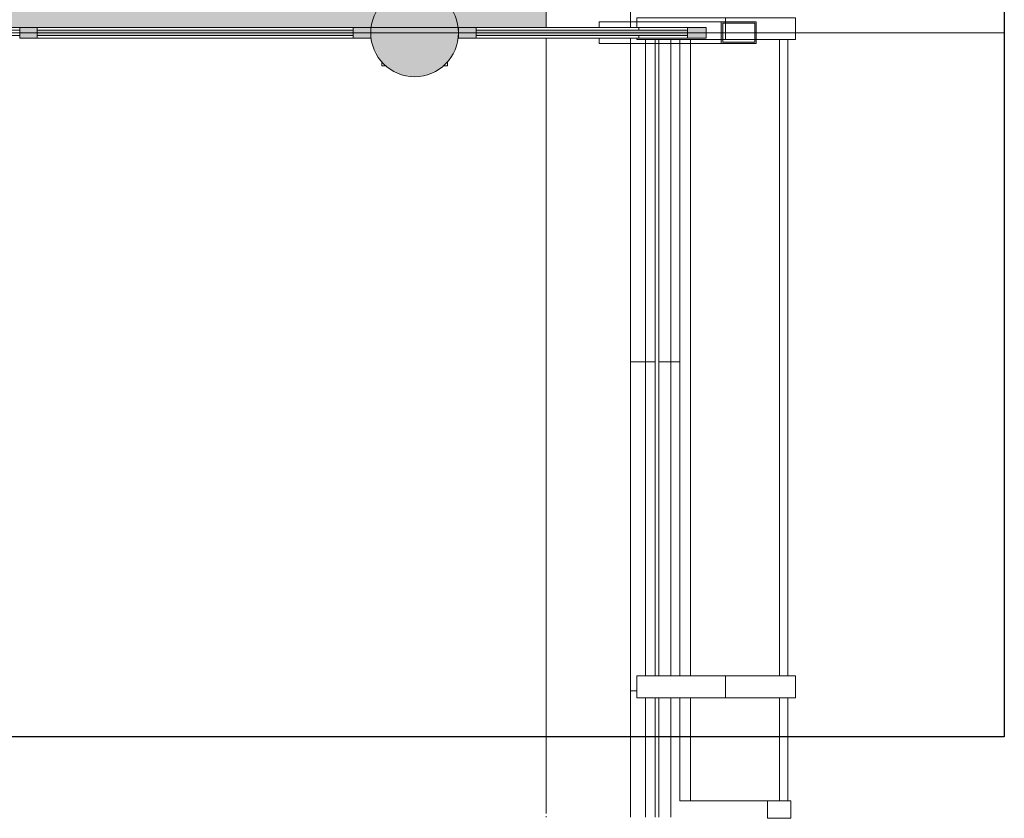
# Model space of a CAD drawing. Header units: millimetres. Extents: x 1110081 to 1268996, y -753649 to 3502.
# Tile 190 of 211: x 1207479 to 1211966, y -702347 to -698706. Entities that reach past the tile are written whole.
import ezdxf

# ---------------------------------------------------------------- set-up
doc = ezdxf.new("R2010")
doc.units = ezdxf.units.MM
for name, color, linetype, lineweight in [('A2-V', 3, 'Continuous', 13), ('A222', 4, 'Continuous', 13), ('A2312', 1, 'Continuous', 5), ('A822Custom 1Custom 2Custom 3Floor Plan00_Shared Levels and Grids', 1, 'Continuous', 5), ('A852-TYNN', 4, 'Continuous', 5), ('A852-UNDER', 5, 'Continuous', 9), ('A852-V', 5, 'Continuous', 13), ('A862', 4, 'Continuous', 5)]:
    doc.layers.add(name, color=color, linetype=linetype, lineweight=lineweight)
doc.layers.add('A200-10 - ventesone', color=7, linetype='Continuous', lineweight=5, true_color=0xfff5d7)

# ---------------------------------------------------------------- blocks, each defined once
blk = doc.blocks.new('NSW Søyle - Betong rektangulær - 300 x 300 mm-2636591-H02-Nivå F-3_5 m_1_ Ny Plan 2 PV200')
at = {"layer": 'A852-UNDER'}
for p, q in [((-50, 50), (-30.1, 50)), ((-50, 32.1), (-50, 50)), ((230.1, 50), (250, 50)), ((250, 50), (250, 32.2)), ((-50, -250), (-50, -232.1)), ((-30.1, -250), (-50, -250)), ((250, -250), (230.1, -250)), ((250, -232.2), (250, -250))]:
    blk.add_line(p, q, dxfattribs=at)
blk = doc.blocks.new('NSW Søyle - Betong rund - ø400 mm-12672741-H02-Nivå F-3_5 m_1_ Ny Plan 2 PV200')
at = {"layer": 'A222'}
for start, end in [(0, 180), (180, 0)]:
    blk.add_arc((0, 0), 200, start, end, dxfattribs=at)
blk = doc.blocks.new('System Panel - NSW Utvendig glass-12843024-H02-Nivå F-3_5 m_1_ Ny Plan 2 PV200')
at = {"layer": 'A2312'}
for p, q in [((1210536.4, -692797.4), (1210536.4, -695697.4)), ((1210942.1, -692797.4), (1210942.1, -695697.4)), ((1210980.4, -692797.4), (1210942.1, -692797.4)), ((1210980.4, -695697.4), (1210980.4, -692797.4)), ((1210942.1, -695697.4), (1210980.4, -695697.4))]:
    blk.add_line(p, q, dxfattribs=at)
blk = doc.blocks.new('System Panel - NSW Utvendig glass-12844078-H02-Nivå F-3_5 m_1_ Ny Plan 2 PV200')
at = {"layer": 'A2312'}
for p, q in [((1210536.4, -701797.4), (1210536.4, -702224)), ((1210942.1, -701797.4), (1210942.1, -702267.4)), ((1210980.4, -701797.4), (1210942.1, -701797.4)), ((1210980.4, -702267.4), (1210980.4, -701797.4)), ((1210536.4, -702224), (1210536.4, -702267.4)), ((1210942.1, -702267.4), (1210980.4, -702267.4))]:
    blk.add_line(p, q, dxfattribs=at)
blk = doc.blocks.new('Rectangular Mullion - 80 x 100 mm-V38-H02-Nivå F-3_5 m_1_ Ny Plan 2 PV200')
at = {"layer": 'A2312'}
blk.add_line((1210487.6, -692797.4), (1210487.6, -695697.4), dxfattribs=at)
blk = doc.blocks.new('Rectangular Mullion - 100 x 300  mm-V39-H02-Nivå F-3_5 m_1_ Ny Plan 2 PV200')
at = {"layer": 'A2312'}
for p, q in [((1210291.1, -698741.4), (1210291.1, -698697.4)), ((1210291.1, -698697.4), (1210695.2, -698697.4)), ((1211014.4, -698697.4), (1210695.2, -698697.4)), ((1210695.2, -698697.4), (1210695.2, -698797.4)), ((1211014.4, -698797.4), (1211014.4, -698697.4)), ((1210291.1, -698797.4), (1210291.1, -698791.4)), ((1210291.1, -698797.4), (1210695.2, -698797.4)), ((1210695.2, -698797.4), (1211014.4, -698797.4))]:
    blk.add_line(p, q, dxfattribs=at)
blk = doc.blocks.new('Rectangular Mullion - 100 x 300  mm-12841005-H02-Nivå F-3_5 m_1_ Ny Plan 2 PV200')
at = {"layer": 'A2312'}
for p, q in [((1210291.1, -692797.4), (1210291.1, -692697.4)), ((1210291.1, -692697.4), (1210695.2, -692697.4)), ((1211014.4, -692697.4), (1210695.2, -692697.4)), ((1210695.2, -692697.4), (1210695.2, -692797.4)), ((1211014.4, -692797.4), (1211014.4, -692697.4)), ((1210291.1, -692797.4), (1210695.2, -692797.4)), ((1210695.2, -692797.4), (1211014.4, -692797.4))]:
    blk.add_line(p, q, dxfattribs=at)
blk = doc.blocks.new('System Panel - A234 - Systemglass-12540334-H02-Nivå F-3_5 m_1_ Ny Plan 2 PV200')
at = {"layer": 'A2312'}
blk.add_hatch(color=256, dxfattribs=at).paths.add_polyline_path([(-720, -12.5), (720, -12.5), (720, 12.5), (-720, 12.5)])
for p, q in [((720, 12.5), (-720, 12.5)), ((-720, 12.5), (-720, -12.5)), ((720, -12.5), (720, 12.5)), ((-720, -12.5), (720, -12.5))]:
    blk.add_line(p, q, dxfattribs=at)
blk = doc.blocks.new('Rectangular Mullion - 80 x 50  mm-12540317-H02-Nivå F-3_5 m_1_ Ny Plan 2 PV200')
at = {"layer": 'A2312'}
for p, q in [((1207558.6, -698741.4), (1208998.6, -698741.4)), ((1208998.6, -698791.4), (1207558.6, -698791.4))]:
    blk.add_line(p, q, dxfattribs=at)
blk = doc.blocks.new('Rectangular Mullion - 80 x 50  mm-12540337-H02-Nivå F-3_5 m_1_ Ny Plan 2 PV200')
at = {"layer": 'A2312'}
blk.add_hatch(color=256, dxfattribs=at).paths.add_polyline_path([(0, 25), (0, -25), (-80, -25), (-80, 25)])
for p, q in [((-80, 25), (0, 25)), ((-80, -25), (-80, 25)), ((0, 25), (0, -25)), ((0, -25), (-80, -25))]:
    blk.add_line(p, q, dxfattribs=at)
blk = doc.blocks.new('Rectangular Mullion - 80 x 50  mm-12540322-H02-Nivå F-3_5 m_1_ Ny Plan 2 PV200')
at = {"layer": 'A2312'}
blk.add_hatch(color=256, dxfattribs=at).paths.add_polyline_path([(40, 25), (40, -25), (-40, -25), (-40, 25)])
for p, q in [((-40, 25), (40, 25)), ((-40, -25), (-40, 25)), ((40, 25), (40, -25)), ((40, -25), (-40, -25))]:
    blk.add_line(p, q, dxfattribs=at)
blk = doc.blocks.new('System Panel - A234 - Systemglass-12542153-H02-Nivå F-3_5 m_1_ Ny Plan 2 PV200')
at = {"layer": 'A2312'}
blk.add_hatch(color=256, dxfattribs=at).paths.add_polyline_path([(209.5, -12.5), (209.5, 12.5), (-754, 12.5), (-754, -12.5), (-146, -12.5)])
for p, q in [((209.5, 12.5), (-754, 12.5)), ((-754, 12.5), (-754, -12.5)), ((209.5, -12.5), (209.5, 12.5)), ((-754, -12.5), (209.5, -12.5))]:
    blk.add_line(p, q, dxfattribs=at)
blk = doc.blocks.new('Rectangular Mullion - 80 x 50  mm-12542148-H02-Nivå F-3_5 m_1_ Ny Plan 2 PV200')
at = {"layer": 'A2312'}
for p, q in [((1209558.6, -698741.4), (1210301, -698741.4)), ((1210301, -698753.9), (1210301, -698741.4)), ((1210301, -698791.4), (1209558.6, -698791.4)), ((1210301, -698791.4), (1210301, -698778.9))]:
    blk.add_line(p, q, dxfattribs=at)
blk = doc.blocks.new('Rectangular Mullion - 80 x 50  mm-12540338-H02-Nivå F-3_5 m_1_ Ny Plan 2 PV200')
at = {"layer": 'A2312'}
blk.add_hatch(color=256, dxfattribs=at).paths.add_polyline_path([(-80, 25), (-80, -25), (0, -25), (0, 25)])
for p, q in [((0, 25), (-80, 25)), ((-80, 25), (-80, -25)), ((0, -25), (0, 25)), ((-80, -25), (0, -25))]:
    blk.add_line(p, q, dxfattribs=at)
blk = doc.blocks.new('Rectangular Mullion - 80 x 50  mm-12542150-H02-Nivå F-3_5 m_1_ Ny Plan 2 PV200')
at = {"layer": 'A2312'}
blk.add_hatch(color=256, dxfattribs=at).paths.add_polyline_path([(1210607.8, -698791.4), (1210607.8, -698741.4), (1210522.1, -698741.4), (1210522.1, -698791.4)])
for p, q in [((1210522.1, -698741.4), (1210301, -698741.4)), ((1210607.8, -698741.4), (1210522.1, -698741.4)), ((1210522.1, -698741.4), (1210522.1, -698791.4)), ((1210607.8, -698791.4), (1210607.8, -698741.4)), ((1210522.1, -698791.4), (1210301, -698791.4)), ((1210522.1, -698791.4), (1210607.8, -698791.4))]:
    blk.add_line(p, q, dxfattribs=at)
blk = doc.blocks.new('Rectangular Mullion - 80 x 100 mm-12844076-H02-Nivå F-3_5 m_1_ Ny Plan 2 PV200')
at = {"layer": 'A2312'}
for p, q in [((1210487.6, -701797.4), (1210487.6, -702224.3)), ((1210487.6, -702224.3), (1210487.6, -702267.4))]:
    blk.add_line(p, q, dxfattribs=at)
blk = doc.blocks.new('Rectangular Mullion - 80 x 100 mm-V259-H02-Nivå F-3_5 m_1_ Ny Plan 2 PV200')
at = {"layer": 'A2312'}
for p, q in [((1210487.1, -702267.4), (1210886.7, -702267.4)), ((1210993.1, -702267.4), (1210886.7, -702267.4)), ((1210886.7, -702267.4), (1210886.7, -702347.4)), ((1210993.1, -702347.4), (1210993.1, -702267.4)), ((1210886.7, -702347.4), (1210993.1, -702347.4))]:
    blk.add_line(p, q, dxfattribs=at)
blk = doc.blocks.new('br001-h02-a-200-2-0001_Z02_dwg_NSW Søyle - Betong rund - ø400 mm-12672741-H02-Nivå F-3_5m-1920893-MA-20-0001 GA Level 02 -Rearrange - option 3D')
at = {"layer": 'A222', "color": 7}
for start, end in [(360, 180), (180, 360)]:
    blk.add_arc((0, 0), 200, start, end, dxfattribs=at)
blk = doc.blocks.new('br001-h02-a-200-2-0001_Z02_dwg_System Panel - NSW Utvendig glass-12843024-H02-Nivå F-3_5m-1920931-MA-20-0001 GA Level 02 -Rearrange - option 3D')
at = {"layer": 'A2312', "color": 7}
blk.add_line((1210536.4, -692815.5), (1210536.4, -695697.4), dxfattribs=at)
at = {"layer": 'A2312', "color": 7, "flags": 128}
blk.add_lwpolyline([(1210942.1, -692797.4), (1210942.1, -695697.4), (1210980.4, -695697.4), (1210980.4, -692797.4)], close=True, dxfattribs=at)
blk = doc.blocks.new('br001-h02-a-200-2-0001_Z02_dwg_System Panel - NSW Utvendig glass-12844078-H02-Nivå F-3_5m-1920933-MA-20-0001 GA Level 02 -Rearrange - option 3D')
at = {"layer": 'A2312', "color": 7, "flags": 128}
blk.add_lwpolyline([(1210536.4, -701797.4), (1210536.4, -702224), (1210536.4, -702267.4)], dxfattribs=at)
blk.add_lwpolyline([(1210942.1, -701797.4), (1210942.1, -702267.4), (1210980.4, -702267.4), (1210980.4, -701797.4)], close=True, dxfattribs=at)
blk = doc.blocks.new('br001-h02-a-200-2-0001_Z02_dwg_Rectangular Mullion - 80 x 100 mm-V19-H02-Nivå F-3_5m-1920938-MA-20-0001 GA Level 02 -Rearrange - option 3D')
at = {"layer": 'A2312', "color": 7}
blk.add_line((1210487.6, -692815.5), (1210487.6, -695697.4), dxfattribs=at)
blk = doc.blocks.new('br001-h02-a-200-2-0001_Z02_dwg_Rectangular Mullion - 100 x 300  mm-V22-H02-Nivå F-3_5m-1920946-MA-20-0001 GA Level 02 -Rearrange - option 3D')
at = {"layer": 'A2312', "color": 7}
blk.add_line((1210682.8, -698797.4), (1210695.2, -698797.4), dxfattribs=at)
at = {"layer": 'A2312', "color": 7, "flags": 128}
blk.add_lwpolyline([(1210291.1, -698715.5), (1210291.1, -698697.4), (1210695.2, -698697.4)], dxfattribs=at)
blk.add_lwpolyline([(1211014.4, -698797.4), (1211014.4, -698697.4), (1210695.2, -698697.4), (1210695.2, -698797.4)], close=True, dxfattribs=at)
blk = doc.blocks.new('br001-h02-a-200-2-0001_Z02_dwg_Rectangular Mullion - 100 x 300  mm-V21-H02-Nivå F-3_5m-1920945-MA-20-0001 GA Level 02 -Rearrange - option 3D')
at = {"layer": 'A2312', "color": 7, "flags": 128}
blk.add_lwpolyline([(1210695.2, -695797.4), (1210291.1, -695797.4), (1210291.1, -695697.4), (1210695.2, -695697.4)], dxfattribs=at)
blk.add_lwpolyline([(1211014.4, -695797.4), (1211014.4, -695697.4), (1210695.2, -695697.4), (1210695.2, -695797.4)], close=True, dxfattribs=at)
blk = doc.blocks.new('br001-h02-a-200-2-0001_Z02_dwg_System Panel - A234 - Systemglass-12540333-H02-Nivå F-3_5m-1921979-MA-20-0001 GA Level 02 -Rearrange - option 3D')
at = {"layer": 'A2312', "color": 7, "flags": 128}
blk.add_lwpolyline([(-715, -12.5), (715, -12.5), (715, 12.5), (-715, 12.5)], close=True, dxfattribs=at)
blk = doc.blocks.new('br001-h02-a-200-2-0001_Z02_dwg_System Panel - A234 - Systemglass-12540334-H02-Nivå F-3_5m-1921980-MA-20-0001 GA Level 02 -Rearrange - option 3D')
at = {"layer": 'A2312', "color": 7, "flags": 128}
blk.add_lwpolyline([(-720, -12.5), (720, -12.5), (720, 12.5), (-720, 12.5)], close=True, dxfattribs=at)
blk = doc.blocks.new('br001-h02-a-200-2-0001_Z02_dwg_Rectangular Mullion - 80 x 50  mm-12540317-H02-Nivå F-3_5m-1921982-MA-20-0001 GA Level 02 -Rearrange - option 3D')
at = {"layer": 'A2312', "color": 7}
for p, q in [((1207558.6, -698741.4), (1208998.6, -698741.4)), ((1208998.6, -698791.4), (1207558.6, -698791.4))]:
    blk.add_line(p, q, dxfattribs=at)
blk = doc.blocks.new('br001-h02-a-200-2-0001_Z02_dwg_Rectangular Mullion - 80 x 50  mm-12540337-H02-Nivå F-3_5m-1921984-MA-20-0001 GA Level 02 -Rearrange - option 3D')
at = {"layer": 'A2312', "color": 7, "flags": 128}
blk.add_lwpolyline([(-80, 25), (0, 25), (0, -25), (-80, -25)], close=True, dxfattribs=at)
blk = doc.blocks.new('br001-h02-a-200-2-0001_Z02_dwg_Rectangular Mullion - 80 x 50  mm-12540322-H02-Nivå F-3_5m-1921986-MA-20-0001 GA Level 02 -Rearrange - option 3D')
at = {"layer": 'A2312', "color": 7, "flags": 128}
blk.add_lwpolyline([(-40, 25), (40, 25), (40, -25), (-40, -25)], close=True, dxfattribs=at)
blk = doc.blocks.new('br001-h02-a-200-2-0001_Z02_dwg_System Panel - A234 - Systemglass-12542153-H02-Nivå F-3_5m-1922002-MA-20-0001 GA Level 02 -Rearrange - option 3D')
at = {"layer": 'A2312'}
blk.add_hatch(color=7, dxfattribs=at).paths.add_polyline_path([(209.5, -12.5), (209.5, 12.5), (-434, 12.5), (-434, -12.5), (174.5, -12.5)])
at = {"layer": 'A2312', "color": 7, "flags": 128}
blk.add_lwpolyline([(-754, -12.5), (209.5, -12.5), (209.5, 12.5), (-754, 12.5)], close=True, dxfattribs=at)
blk = doc.blocks.new('br001-h02-a-200-2-0001_Z02_dwg_Rectangular Mullion - 80 x 50  mm-12542148-H02-Nivå F-3_5m-1922003-MA-20-0001 GA Level 02 -Rearrange - option 3D')
at = {"layer": 'A2312', "color": 7, "flags": 128}
for points in [[(1210301, -698753.9), (1210301, -698741.4), (1209558.6, -698741.4)], [(1210301, -698778.9), (1210301, -698791.4), (1209558.6, -698791.4)]]:
    blk.add_lwpolyline(points, dxfattribs=at)
blk = doc.blocks.new('br001-h02-a-200-2-0001_Z02_dwg_Rectangular Mullion - 80 x 50  mm-12540338-H02-Nivå F-3_5m-1921985-MA-20-0001 GA Level 02 -Rearrange - option 3D')
at = {"layer": 'A2312', "color": 7, "flags": 128}
blk.add_lwpolyline([(0, 25), (-80, 25), (-80, -25), (0, -25)], close=True, dxfattribs=at)
blk = doc.blocks.new('br001-h02-a-200-2-0001_Z02_dwg_Rectangular Mullion - 80 x 50  mm-12542150-H02-Nivå F-3_5m-1922004-MA-20-0001 GA Level 02 -Rearrange - option 3D')
at = {"layer": 'A2312'}
blk.add_hatch(color=7, dxfattribs=at).paths.add_polyline_path([(1210522.1, -698791.4), (1210607.8, -698791.4), (1210607.8, -698741.4), (1210522.1, -698741.4), (1210522.1, -698778.9)])
at = {"layer": 'A2312', "color": 7}
blk.add_line((1210522.1, -698741.4), (1210301, -698741.4), dxfattribs=at)
at = {"layer": 'A2312', "color": 7, "flags": 128}
blk.add_lwpolyline([(1210522.1, -698791.4), (1210607.8, -698791.4), (1210607.8, -698741.4), (1210522.1, -698741.4), (1210522.1, -698791.4), (1210301, -698791.4)], dxfattribs=at)
blk = doc.blocks.new('br001-h02-a-200-2-0001_Z02_dwg_Rectangular Mullion - 80 x 100 mm-12844076-H02-Nivå F-3_5m-1922093-MA-20-0001 GA Level 02 -Rearrange - option 3D')
at = {"layer": 'A2312', "color": 7, "flags": 128}
blk.add_lwpolyline([(1210487.6, -701797.4), (1210487.6, -702224.3), (1210487.6, -702267.4)], dxfattribs=at)
blk = doc.blocks.new('br001-h02-a-200-2-0001_Z02_dwg_Rectangular Mullion - 80 x 100 mm-V293-H02-Nivå F-3_5m-1922095-MA-20-0001 GA Level 02 -Rearrange - option 3D')
at = {"layer": 'A2312', "color": 7}
blk.add_line((1210487.1, -702267.4), (1210886.7, -702267.4), dxfattribs=at)
at = {"layer": 'A2312', "color": 7, "flags": 128}
blk.add_lwpolyline([(1210993.1, -702347.4), (1210993.1, -702267.4), (1210886.7, -702267.4), (1210886.7, -702347.4)], close=True, dxfattribs=at)

msp = doc.modelspace()

# ---------------------------------------------------------------- hatches: boundary and pattern name
at = {"layer": 'A200-10 - ventesone'}
h = msp.add_hatch(color=256, dxfattribs=at)
edge = h.paths.add_edge_path()
edge.add_line((1209878.6, -698741.4), (1209878.6, -689879.4))
edge.add_line((1209878.6, -689879.4), (1201067.6, -689879.4))
edge.add_line((1201067.6, -689879.4), (1201067.6, -698741.4))
edge.add_line((1201067.6, -698741.4), (1204078.6, -698741.4))
edge.add_arc((1204277.8, -698767.3), 200.9, 7.4045, 172.5955, ccw=False)
edge.add_line((1204477, -698741.4), (1209878.6, -698741.4))
at = {"layer": 'A222', "true_color": 0x000000}
h = msp.add_hatch(color=18, dxfattribs=at)
h.dxf.hatch_style = 1
edge = h.paths.add_edge_path()
edge.add_arc((1209278.6, -698766.4), 200, 0, 360)
at = {"layer": 'A222'}
h = msp.add_hatch(color=7, dxfattribs=at)
h.paths.add_polyline_path([(1210676.1, -698815.5), (1210835.4, -698815.5), (1210835.4, -698715.5), (1210676.1, -698715.5), (1210676.1, -698809.2)])
h.paths.add_polyline_path([(1210682.8, -698809.2), (1210682.8, -698721.8), (1210828.7, -698721.8), (1210828.7, -698809.2), (1210775.6, -698809.2)])

# ---------------------------------------------------------------- linework, layer by layer
for p, q in [((1211966.5, -660366.2), (1211966.5, -701976.2)), ((1211966.5, -701976.2), (1160678.6, -701976.2))]:
    msp.add_line(p, q)
at = {"layer": 'A2-V'}
for p, q in [((1210262.7, -689879.4), (1210262.7, -698741.4)), ((1210262.7, -698791.4), (1210262.7, -702226)), ((1210375.3, -698797.4), (1210375.3, -701697.4)), ((1210392.4, -698797.4), (1210392.4, -701697.4)), ((1210375.3, -701797.4), (1210375.3, -702225.2)), ((1210392.4, -701797.4), (1210392.4, -702225)), ((1210262.7, -702226), (1210262.7, -702323.1)), ((1210375.3, -702225.2), (1210375.3, -702322.2)), ((1210392.4, -702225), (1210392.4, -702322.1)), ((1210262.7, -702323.1), (1210262.7, -702341.4)), ((1210375.3, -702322.2), (1210375.3, -702341.4)), ((1210392.4, -702322.1), (1210392.4, -702341.4))]:
    msp.add_line(p, q, dxfattribs=at)
at = {"layer": 'A222', "color": 7, "flags": 128}
for points in [[(1210120.1, -698741.4), (1210120.1, -698715.5), (1210139.7, -698715.5), (1210676.1, -698715.5)], [(1210835.4, -698715.5), (1210676.1, -698715.5), (1210676.1, -698815.5), (1210835.4, -698815.5), (1210835.4, -698715.5)], [(1210828.7, -698721.8), (1210828.7, -698809.2), (1210682.8, -698809.2), (1210682.8, -698721.8), (1210828.7, -698721.8)], [(1210120.1, -698791.4), (1210120.1, -698815.5), (1210139.7, -698815.5), (1210676.1, -698815.5)]]:
    msp.add_lwpolyline(points, dxfattribs=at)
at = {"layer": 'A822Custom 1Custom 2Custom 3Floor Plan00_Shared Levels and Grids'}
msp.add_line((1160428.7, -698766.4), (1211966.5, -698766.4), dxfattribs=at)
at = {"layer": 'A852-TYNN'}
msp.add_lwpolyline([(1209878.6, -698741.4), (1209878.6, -689879.4), (1201067.6, -689879.4), (1201067.6, -698741.4), (1204078.6, -698741.4, -0.878453), (1204477, -698741.4)], format="xyb", close=True, dxfattribs=at)
at = {"layer": 'A852-V', "linetype": 'Continuous'}
for p, q in [((1210331.2, -698797.4), (1210331.2, -701697.4)), ((1210446.4, -701697.4), (1210446.4, -698797.4)), ((1210262.7, -700266.4), (1210375.3, -700266.4)), ((1210487.1, -700266.4), (1210392.4, -700266.4)), ((1210262.7, -701766.4), (1210291.1, -701766.4)), ((1210331.2, -701797.4), (1210331.2, -702341.4)), ((1210446.4, -702341.4), (1210446.4, -701797.4))]:
    msp.add_line(p, q, dxfattribs=at)
at = {"layer": 'A862'}
for p, q in [((1209878.6, -698741.4), (1209878.6, -690613.5)), ((1209878.6, -702228.9), (1209878.6, -698791.4)), ((1209878.6, -702326), (1209878.6, -702228.9)), ((1209878.6, -702341.4), (1209878.6, -702337))]:
    msp.add_line(p, q, dxfattribs=at)
at = {"layer": 'A862', "color": 7}
for p, q in [((1209878.6, -698741.4), (1209878.6, -690613.5)), ((1211107.8, -698766.4), (1211014.4, -698766.4)), ((1209878.6, -702341.4), (1209878.6, -702337))]:
    msp.add_line(p, q, dxfattribs=at)
at = {"layer": 'A862', "color": 7, "flags": 128}
msp.add_lwpolyline([(1209878.6, -702326), (1209878.6, -702228.9), (1209878.6, -698791.4)], dxfattribs=at)

# ---------------------------------------------------------------- block references
for name, p in [('br001-h02-a-200-2-0001_Z02_dwg_NSW Søyle - Betong rund - ø400 mm-12672741-H02-Nivå F-3_5m-1920893-MA-20-0001 GA Level 02 -Rearrange - option 3D', (1209278.6, -698766.4)), ('br001-h02-a-200-2-0001_Z02_dwg_Rectangular Mullion - 100 x 300  mm-V22-H02-Nivå F-3_5m-1920946-MA-20-0001 GA Level 02 -Rearrange - option 3D', (0, 0)), ('br001-h02-a-200-2-0001_Z02_dwg_System Panel - A234 - Systemglass-12540333-H02-Nivå F-3_5m-1921979-MA-20-0001 GA Level 02 -Rearrange - option 3D', (1206763.6, -698766.4)), ('br001-h02-a-200-2-0001_Z02_dwg_Rectangular Mullion - 80 x 50  mm-12540317-H02-Nivå F-3_5m-1921982-MA-20-0001 GA Level 02 -Rearrange - option 3D', (0, 0)), ('br001-h02-a-200-2-0001_Z02_dwg_System Panel - A234 - Systemglass-12540334-H02-Nivå F-3_5m-1921980-MA-20-0001 GA Level 02 -Rearrange - option 3D', (1208278.6, -698766.4)), ('br001-h02-a-200-2-0001_Z02_dwg_Rectangular Mullion - 80 x 50  mm-12542148-H02-Nivå F-3_5m-1922003-MA-20-0001 GA Level 02 -Rearrange - option 3D', (0, 0)), ('br001-h02-a-200-2-0001_Z02_dwg_System Panel - A234 - Systemglass-12542153-H02-Nivå F-3_5m-1922002-MA-20-0001 GA Level 02 -Rearrange - option 3D', (1210312.6, -698766.4)), ('br001-h02-a-200-2-0001_Z02_dwg_Rectangular Mullion - 80 x 50  mm-12542150-H02-Nivå F-3_5m-1922004-MA-20-0001 GA Level 02 -Rearrange - option 3D', (0, 0)), ('br001-h02-a-200-2-0001_Z02_dwg_System Panel - NSW Utvendig glass-12843024-H02-Nivå F-3_5m-1920931-MA-20-0001 GA Level 02 -Rearrange - option 3D', (0, -6000)), ('br001-h02-a-200-2-0001_Z02_dwg_Rectangular Mullion - 80 x 100 mm-V19-H02-Nivå F-3_5m-1920938-MA-20-0001 GA Level 02 -Rearrange - option 3D', (0, -6000)), ('br001-h02-a-200-2-0001_Z02_dwg_Rectangular Mullion - 100 x 300  mm-V21-H02-Nivå F-3_5m-1920945-MA-20-0001 GA Level 02 -Rearrange - option 3D', (0, -6000)), ('br001-h02-a-200-2-0001_Z02_dwg_Rectangular Mullion - 80 x 100 mm-12844076-H02-Nivå F-3_5m-1922093-MA-20-0001 GA Level 02 -Rearrange - option 3D', (0, 0)), ('br001-h02-a-200-2-0001_Z02_dwg_System Panel - NSW Utvendig glass-12844078-H02-Nivå F-3_5m-1920933-MA-20-0001 GA Level 02 -Rearrange - option 3D', (0, 0)), ('br001-h02-a-200-2-0001_Z02_dwg_Rectangular Mullion - 80 x 100 mm-V293-H02-Nivå F-3_5m-1922095-MA-20-0001 GA Level 02 -Rearrange - option 3D', (0, 0))]:
    msp.add_blockref(name, p)
at = {"extrusion": (0, 0, -1), "rotation": 180}
for name, p in [('br001-h02-a-200-2-0001_Z02_dwg_Rectangular Mullion - 80 x 50  mm-12540322-H02-Nivå F-3_5m-1921986-MA-20-0001 GA Level 02 -Rearrange - option 3D', (-1207518.6, -698766.4)), ('br001-h02-a-200-2-0001_Z02_dwg_Rectangular Mullion - 80 x 50  mm-12540337-H02-Nivå F-3_5m-1921984-MA-20-0001 GA Level 02 -Rearrange - option 3D', (-1209078.6, -698766.4))]:
    msp.add_blockref(name, p, dxfattribs=at)
at = {"rotation": 180}
msp.add_blockref('br001-h02-a-200-2-0001_Z02_dwg_Rectangular Mullion - 80 x 50  mm-12540338-H02-Nivå F-3_5m-1921985-MA-20-0001 GA Level 02 -Rearrange - option 3D', (1209478.6, -698766.4), dxfattribs=at)
at = {"layer": 'A222'}
msp.add_blockref('NSW Søyle - Betong rund - ø400 mm-12672741-H02-Nivå F-3_5 m_1_ Ny Plan 2 PV200', (1209278.6, -698766.4), dxfattribs=at)
at = {"layer": 'A2312'}
for name, p in [('Rectangular Mullion - 100 x 300  mm-V39-H02-Nivå F-3_5 m_1_ Ny Plan 2 PV200', (0, 0)), ('Rectangular Mullion - 80 x 50  mm-12540317-H02-Nivå F-3_5 m_1_ Ny Plan 2 PV200', (0, 0)), ('System Panel - A234 - Systemglass-12540334-H02-Nivå F-3_5 m_1_ Ny Plan 2 PV200', (1208278.6, -698766.4)), ('Rectangular Mullion - 80 x 50  mm-12542148-H02-Nivå F-3_5 m_1_ Ny Plan 2 PV200', (0, 0)), ('System Panel - A234 - Systemglass-12542153-H02-Nivå F-3_5 m_1_ Ny Plan 2 PV200', (1210312.6, -698766.4)), ('Rectangular Mullion - 80 x 50  mm-12542150-H02-Nivå F-3_5 m_1_ Ny Plan 2 PV200', (0, 0)), ('Rectangular Mullion - 80 x 100 mm-V38-H02-Nivå F-3_5 m_1_ Ny Plan 2 PV200', (0, -6000)), ('System Panel - NSW Utvendig glass-12843024-H02-Nivå F-3_5 m_1_ Ny Plan 2 PV200', (0, -6000)), ('Rectangular Mullion - 100 x 300  mm-12841005-H02-Nivå F-3_5 m_1_ Ny Plan 2 PV200', (0, -9000)), ('Rectangular Mullion - 80 x 100 mm-12844076-H02-Nivå F-3_5 m_1_ Ny Plan 2 PV200', (0, 0)), ('System Panel - NSW Utvendig glass-12844078-H02-Nivå F-3_5 m_1_ Ny Plan 2 PV200', (0, 0)), ('Rectangular Mullion - 80 x 100 mm-V259-H02-Nivå F-3_5 m_1_ Ny Plan 2 PV200', (0, 0))]:
    msp.add_blockref(name, p, dxfattribs=at)
at = {"layer": 'A2312', "extrusion": (0, 0, -1), "rotation": 180}
for name, p in [('Rectangular Mullion - 80 x 50  mm-12540322-H02-Nivå F-3_5 m_1_ Ny Plan 2 PV200', (-1207518.6, -698766.4)), ('Rectangular Mullion - 80 x 50  mm-12540337-H02-Nivå F-3_5 m_1_ Ny Plan 2 PV200', (-1209078.6, -698766.4))]:
    msp.add_blockref(name, p, dxfattribs=at)
at = {"layer": 'A2312', "rotation": 180}
msp.add_blockref('Rectangular Mullion - 80 x 50  mm-12540338-H02-Nivå F-3_5 m_1_ Ny Plan 2 PV200', (1209478.6, -698766.4), dxfattribs=at)
at = {"layer": 'A852-UNDER'}
msp.add_blockref('NSW Søyle - Betong rektangulær - 300 x 300 mm-2636591-H02-Nivå F-3_5 m_1_ Ny Plan 2 PV200', (1209178.6, -698666.4), dxfattribs=at)

doc.saveas('drawing.dxf')
